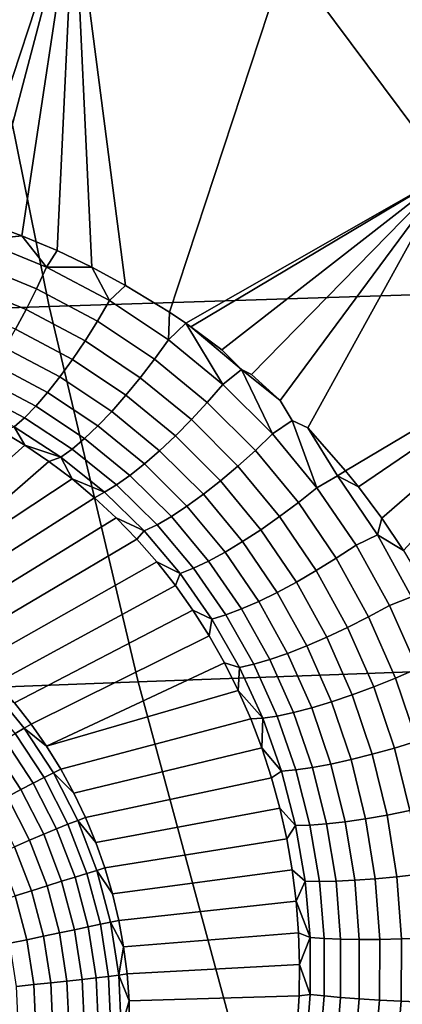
# Model space of a CAD drawing. Header units: metres. Extents: x -240 to 45, y -77 to 27.
# Tile 138 of 256: x -204.178 to -203.536, y -5.672 to -4.019. Entities that reach past the tile are written whole.
import ezdxf

# ---------------------------------------------------------------- set-up
doc = ezdxf.new("R2010")
doc.units = ezdxf.units.M
doc.layers.add('solid_102011X2', color=7, linetype='CONTINUOUS')

msp = doc.modelspace()

# ---------------------------------------------------------------- linework, layer by layer
at = {"layer": 'solid_102011X2'}
for points in [[(-204.355957, -4.325258, 269.390259), (-204.447464, -3.688276, 269.393402), (-204.086349, -3.800208, 269.325439), (-204.267136, -4.349386, 269.37146)], [(-203.730057, -3.912764, 269.236633), (-203.304718, -3.770313, 269.108276), (-203.458496, -4.276986, 269.147308)], [(-204.234299, -4.359987, 269.364197), (-204.267136, -4.349386, 269.37146), (-204.086349, -3.800208, 269.325439)], [(-204.174332, -4.381806, 269.350494), (-204.234299, -4.359987, 269.364197), (-204.086349, -3.800208, 269.325439)], [(-204.115204, -4.406583, 269.336334), (-204.174332, -4.381806, 269.350494), (-204.086349, -3.800208, 269.325439)], [(-204.057114, -4.434312, 269.321808), (-204.115204, -4.406583, 269.336334), (-204.086349, -3.800208, 269.325439)], [(-204.000275, -4.464903, 269.306946), (-204.086349, -3.800208, 269.325439), (-203.730057, -3.912764, 269.236633), (-203.926758, -4.510024, 269.286713)], [(-204.000275, -4.464903, 269.306946), (-204.057114, -4.434312, 269.321808), (-204.086349, -3.800208, 269.325439)], [(-202.691574, -3.819874, 324.018433), (-204.257843, -3.863108, 322.418274), (-204.128372, -4.500474, 322.313538), (-202.564453, -4.450107, 323.914032)], [(-204.257843, -3.863108, 322.418274), (-205.80896, -3.907022, 320.816345), (-205.67717, -4.551639, 320.711212), (-204.128372, -4.500474, 322.313538)], [(-203.899292, -4.52862, 269.278839), (-203.926758, -4.510024, 269.286713), (-203.730057, -3.912764, 269.236633), (-203.458496, -4.276986, 269.147308)], [(-203.890976, -4.53445, 269.276398), (-203.899292, -4.52862, 269.278839), (-203.458496, -4.276986, 269.147308)], [(-203.838867, -4.573236, 269.260864), (-203.890976, -4.53445, 269.276398), (-203.458496, -4.276986, 269.147308)], [(-203.805817, -4.606012, 269.250488), (-203.838867, -4.573236, 269.260864), (-203.458496, -4.276986, 269.147308), (-203.788696, -4.614519, 269.245239)], [(-203.74054, -4.658296, 269.229553), (-203.788696, -4.614519, 269.245239), (-203.458496, -4.276986, 269.147308)], [(-203.720718, -4.691653, 269.222382), (-203.74054, -4.658296, 269.229553), (-203.458496, -4.276986, 269.147308), (-203.694534, -4.704373, 269.213898)], [(-203.694534, -4.704373, 269.213898), (-203.458496, -4.276986, 269.147308), (-203.146866, -4.488508, 269.025787), (-203.630768, -4.776435, 269.19101)], [(-204.243744, -4.38924, 269.36499), (-204.234299, -4.359987, 269.364197), (-204.174332, -4.381806, 269.350494)], [(-204.149597, -4.470635, 269.335968), (-204.257095, -4.426693, 269.361511), (-204.243744, -4.38924, 269.36499), (-204.132782, -4.434558, 269.338898)], [(-204.132782, -4.434558, 269.338898), (-204.243744, -4.38924, 269.36499), (-204.174332, -4.381806, 269.350494)], [(-204.132782, -4.434558, 269.338898), (-204.174332, -4.381806, 269.350494), (-204.115204, -4.406583, 269.336334)], [(-204.132782, -4.434558, 269.338898), (-204.115204, -4.406583, 269.336334), (-204.057114, -4.434312, 269.321808)], [(-204.16716, -4.505559, 269.327881), (-204.271225, -4.463017, 269.352875), (-204.257095, -4.426693, 269.361511), (-204.149597, -4.470635, 269.335968)], [(-204.047485, -4.524919, 269.309387), (-204.149597, -4.470635, 269.335968), (-204.132782, -4.434558, 269.338898), (-204.027344, -4.490541, 269.311798)], [(-204.027344, -4.490541, 269.311798), (-204.132782, -4.434558, 269.338898), (-204.057114, -4.434312, 269.321808)], [(-204.027344, -4.490541, 269.311798), (-204.057114, -4.434312, 269.321808), (-204.000275, -4.464903, 269.306946)], [(-204.18515, -4.538713, 269.314819), (-204.285858, -4.497568, 269.339294), (-204.271225, -4.463017, 269.352875), (-204.16716, -4.505559, 269.327881)], [(-202.564453, -4.450107, 323.914032), (-204.128372, -4.500474, 322.313538), (-203.979279, -5.130848, 322.192963), (-202.418091, -5.073426, 323.793854)], [(-204.068314, -4.558119, 269.301819), (-204.16716, -4.505559, 269.327881), (-204.149597, -4.470635, 269.335968), (-204.047485, -4.524919, 269.309387)], [(-203.928436, -4.556427, 269.284058), (-204.027344, -4.490541, 269.311798), (-204.000275, -4.464903, 269.306946), (-203.926758, -4.510024, 269.286713)], [(-203.951706, -4.588809, 269.282104), (-204.047485, -4.524919, 269.309387), (-204.027344, -4.490541, 269.311798), (-203.928436, -4.556427, 269.284058)], [(-203.609283, -4.803228, 269.182953), (-203.630768, -4.776435, 269.19101), (-203.146866, -4.488508, 269.025787)], [(-203.570251, -4.855789, 269.167755), (-203.609283, -4.803228, 269.182953), (-203.146866, -4.488508, 269.025787)], [(-203.533783, -4.91019, 269.152893), (-203.570251, -4.855789, 269.167755), (-203.146866, -4.488508, 269.025787)], [(-204.128372, -4.500474, 322.313538), (-205.67717, -4.551639, 320.711212), (-205.525391, -5.189185, 320.590149), (-203.979279, -5.130848, 322.192963)], [(-204.089478, -4.589554, 269.289276), (-204.18515, -4.538713, 269.314819), (-204.16716, -4.505559, 269.327881), (-204.068314, -4.558119, 269.301819)], [(-203.928436, -4.556427, 269.284058), (-203.926758, -4.510024, 269.286713), (-203.899292, -4.52862, 269.278839)], [(-203.975601, -4.619987, 269.275024), (-204.068314, -4.558119, 269.301819), (-204.047485, -4.524919, 269.309387), (-203.951706, -4.588809, 269.282104)], [(-203.836945, -4.631358, 269.256042), (-203.928436, -4.556427, 269.284058), (-203.899292, -4.52862, 269.278839)], [(-203.836945, -4.631358, 269.256042), (-203.899292, -4.52862, 269.278839), (-203.890976, -4.53445, 269.276398), (-203.805817, -4.606012, 269.250488)], [(-204.11058, -4.618666, 269.271942), (-204.203247, -4.569509, 269.296997), (-204.18515, -4.538713, 269.314819), (-204.089478, -4.589554, 269.289276)], [(-203.805817, -4.606012, 269.250488), (-203.890976, -4.53445, 269.276398), (-203.838867, -4.573236, 269.260864)], [(-203.99971, -4.649413, 269.262939), (-204.089478, -4.589554, 269.289276), (-204.068314, -4.558119, 269.301819), (-203.975601, -4.619987, 269.275024)], [(-203.863098, -4.661472, 269.254517), (-203.951706, -4.588809, 269.282104), (-203.928436, -4.556427, 269.284058), (-203.836945, -4.631358, 269.256042)], [(-204.131256, -4.64494, 269.250153), (-204.22113, -4.597401, 269.27475), (-204.203247, -4.569509, 269.296997), (-204.11058, -4.618666, 269.271942)], [(-204.023605, -4.676563, 269.246063), (-204.11058, -4.618666, 269.271942), (-204.089478, -4.589554, 269.289276), (-203.99971, -4.649413, 269.262939)], [(-203.889816, -4.690366, 269.247864), (-203.975601, -4.619987, 269.275024), (-203.951706, -4.588809, 269.282104), (-203.863098, -4.661472, 269.254517)], [(-204.151154, -4.667912, 269.224274), (-204.23848, -4.621897, 269.248444), (-204.22113, -4.597401, 269.27475), (-204.131256, -4.64494, 269.250153)], [(-203.805817, -4.606012, 269.250488), (-203.753601, -4.714421, 269.228149), (-203.836945, -4.631358, 269.256042)], [(-203.805817, -4.606012, 269.250488), (-203.788696, -4.614519, 269.245239), (-203.74054, -4.658296, 269.229553)], [(-203.753601, -4.714421, 269.228149), (-203.805817, -4.606012, 269.250488), (-203.74054, -4.658296, 269.229553), (-203.720718, -4.691653, 269.222382)], [(-204.169907, -4.687175, 269.194763), (-204.25499, -4.642562, 269.218536), (-204.23848, -4.621897, 269.248444), (-204.151154, -4.667912, 269.224274)], [(-204.046875, -4.700957, 269.22467), (-204.131256, -4.64494, 269.250153), (-204.11058, -4.618666, 269.271942), (-204.023605, -4.676563, 269.246063)], [(-203.916641, -4.717527, 269.236206), (-203.99971, -4.649413, 269.262939), (-203.975601, -4.619987, 269.275024), (-203.889816, -4.690366, 269.247864)], [(-204.18718, -4.702386, 269.16214), (-204.270386, -4.659031, 269.185608), (-204.25499, -4.642562, 269.218536), (-204.169907, -4.687175, 269.194763)], [(-204.069077, -4.722165, 269.199188), (-204.151154, -4.667912, 269.224274), (-204.131256, -4.64494, 269.250153), (-204.046875, -4.700957, 269.22467)], [(-203.78241, -4.742029, 269.22702), (-203.863098, -4.661472, 269.254517), (-203.836945, -4.631358, 269.256042), (-203.753601, -4.714421, 269.228149)], [(-203.943085, -4.742476, 269.219727), (-204.023605, -4.676563, 269.246063), (-203.99971, -4.649413, 269.262939), (-203.916641, -4.717527, 269.236206)], [(-203.811707, -4.768407, 269.220734), (-203.889816, -4.690366, 269.247864), (-203.863098, -4.661472, 269.254517), (-203.78241, -4.742029, 269.22702)], [(-204.089859, -4.739809, 269.170013), (-204.169907, -4.687175, 269.194763), (-204.151154, -4.667912, 269.224274), (-204.069077, -4.722165, 269.199188)], [(-203.968674, -4.76477, 269.1987), (-204.046875, -4.700957, 269.22467), (-204.023605, -4.676563, 269.246063), (-203.943085, -4.742476, 269.219727)], [(-204.108826, -4.753578, 269.137726), (-204.18718, -4.702386, 269.16214), (-204.169907, -4.687175, 269.194763), (-204.089859, -4.739809, 269.170013)], [(-203.840958, -4.79309, 269.209412), (-203.916641, -4.717527, 269.236206), (-203.889816, -4.690366, 269.247864), (-203.811707, -4.768407, 269.220734)], [(-203.720718, -4.691653, 269.222382), (-203.678925, -4.80464, 269.200806), (-203.753601, -4.714421, 269.228149)], [(-203.678925, -4.80464, 269.200806), (-203.720718, -4.691653, 269.222382), (-203.694534, -4.704373, 269.213898), (-203.644485, -4.78454, 269.194916)], [(-204.16954, -4.733253, 269.117371), (-204.428329, -4.964144, 268.293396), (-204.468369, -4.943384, 268.299286), (-204.211121, -4.70823, 269.129974)], [(-204.18718, -4.702386, 269.16214), (-204.16954, -4.733253, 269.117371), (-204.211121, -4.70823, 269.129974)], [(-204.108826, -4.753578, 269.137726), (-204.16954, -4.733253, 269.117371), (-204.18718, -4.702386, 269.16214)], [(-203.992966, -4.784015, 269.173553), (-204.069077, -4.722165, 269.199188), (-204.046875, -4.700957, 269.22467), (-203.968674, -4.76477, 269.1987)], [(-203.644485, -4.78454, 269.194916), (-203.694534, -4.704373, 269.213898), (-203.630768, -4.776435, 269.19101)], [(-204.015518, -4.79987, 269.144684), (-204.089859, -4.739809, 269.170013), (-204.069077, -4.722165, 269.199188), (-203.992966, -4.784015, 269.173553)], [(-203.869659, -4.815639, 269.193268), (-203.943085, -4.742476, 269.219727), (-203.916641, -4.717527, 269.236206), (-203.840958, -4.79309, 269.209412)], [(-203.710114, -4.829533, 269.199982), (-203.78241, -4.742029, 269.22702), (-203.753601, -4.714421, 269.228149), (-203.678925, -4.80464, 269.200806)], [(-204.129135, -4.760509, 269.104431), (-204.38945, -4.987062, 268.287781), (-204.428329, -4.964144, 268.293396), (-204.16954, -4.733253, 269.117371)], [(-204.108826, -4.753578, 269.137726), (-204.129135, -4.760509, 269.104431), (-204.16954, -4.733253, 269.117371)], [(-204.03595, -4.812053, 269.11264), (-204.108826, -4.753578, 269.137726), (-204.089859, -4.739809, 269.170013), (-204.015518, -4.79987, 269.144684)], [(-203.897308, -4.835657, 269.172577), (-203.968674, -4.76477, 269.1987), (-203.943085, -4.742476, 269.219727), (-203.869659, -4.815639, 269.193268)], [(-203.741699, -4.853202, 269.194031), (-203.811707, -4.768407, 269.220734), (-203.78241, -4.742029, 269.22702), (-203.710114, -4.829533, 269.199982)], [(-204.129135, -4.760509, 269.104431), (-204.089996, -4.789971, 269.091248), (-204.38945, -4.987062, 268.287781)], [(-204.108826, -4.753578, 269.137726), (-204.089996, -4.789971, 269.091248), (-204.129135, -4.760509, 269.104431)], [(-204.03595, -4.812053, 269.11264), (-204.089996, -4.789971, 269.091248), (-204.108826, -4.753578, 269.137726)], [(-203.923401, -4.852787, 269.147705), (-203.992966, -4.784015, 269.173553), (-203.968674, -4.76477, 269.1987), (-203.897308, -4.835657, 269.172577)], [(-203.773102, -4.875229, 269.182983), (-203.840958, -4.79309, 269.209412), (-203.811707, -4.768407, 269.220734), (-203.741699, -4.853202, 269.194031)], [(-203.644485, -4.78454, 269.194916), (-203.630768, -4.776435, 269.19101), (-203.609283, -4.803228, 269.182953)], [(-204.0522, -4.821599, 269.07782), (-204.351852, -5.01207, 268.28244), (-204.38945, -4.987062, 268.287781), (-204.089996, -4.789971, 269.091248)], [(-204.03595, -4.812053, 269.11264), (-204.0522, -4.821599, 269.07782), (-204.089996, -4.789971, 269.091248)], [(-203.947479, -4.866727, 269.11908), (-204.015518, -4.79987, 269.144684), (-203.992966, -4.784015, 269.173553), (-203.923401, -4.852787, 269.147705)], [(-203.803787, -4.895223, 269.167114), (-203.869659, -4.815639, 269.193268), (-203.840958, -4.79309, 269.209412), (-203.773102, -4.875229, 269.182983)], [(-203.577545, -4.883678, 269.168427), (-203.613327, -4.901031, 269.174438), (-203.678925, -4.80464, 269.200806), (-203.644485, -4.78454, 269.194916)], [(-203.577545, -4.883678, 269.168427), (-203.644485, -4.78454, 269.194916), (-203.609283, -4.803228, 269.182953), (-203.570251, -4.855789, 269.167755)], [(-203.969131, -4.877231, 269.087219), (-204.03595, -4.812053, 269.11264), (-204.015518, -4.79987, 269.144684), (-203.947479, -4.866727, 269.11908)], [(-203.646622, -4.923032, 269.173859), (-203.710114, -4.829533, 269.199982), (-203.678925, -4.80464, 269.200806), (-203.613327, -4.901031, 269.174438)], [(-204.015884, -4.855352, 269.064178), (-204.315613, -5.039097, 268.277435), (-204.351852, -5.01207, 268.28244), (-204.0522, -4.821599, 269.07782)], [(-204.03595, -4.812053, 269.11264), (-203.969131, -4.877231, 269.087219), (-204.015884, -4.855352, 269.064178), (-204.0522, -4.821599, 269.07782)], [(-203.833206, -4.912831, 269.146667), (-203.897308, -4.835657, 269.172577), (-203.869659, -4.815639, 269.193268), (-203.803787, -4.895223, 269.167114)], [(-203.860825, -4.927741, 269.122009), (-203.923401, -4.852787, 269.147705), (-203.897308, -4.835657, 269.172577), (-203.833206, -4.912831, 269.146667)], [(-203.680206, -4.943833, 269.168121), (-203.741699, -4.853202, 269.194031), (-203.710114, -4.829533, 269.199982), (-203.646622, -4.923032, 269.173859)], [(-203.98114, -4.891167, 269.050415), (-204.280869, -5.068062, 268.272736), (-204.315613, -5.039097, 268.277435), (-204.015884, -4.855352, 269.064178)], [(-203.969131, -4.877231, 269.087219), (-203.98114, -4.891167, 269.050415), (-204.015884, -4.855352, 269.064178)], [(-203.886169, -4.939688, 269.093567), (-203.947479, -4.866727, 269.11908), (-203.923401, -4.852787, 269.147705), (-203.860825, -4.927741, 269.122009)], [(-203.71347, -4.963066, 269.157349), (-203.773102, -4.875229, 269.182983), (-203.741699, -4.853202, 269.194031), (-203.680206, -4.943833, 269.168121)], [(-203.577545, -4.883678, 269.168427), (-203.570251, -4.855789, 269.167755), (-203.533783, -4.91019, 269.152893)], [(-203.908783, -4.948462, 269.06189), (-203.969131, -4.877231, 269.087219), (-203.947479, -4.866727, 269.11908), (-203.886169, -4.939688, 269.093567)], [(-203.74585, -4.98039, 269.141663), (-203.803787, -4.895223, 269.167114), (-203.773102, -4.875229, 269.182983), (-203.71347, -4.963066, 269.157349)], [(-203.948059, -4.92898, 269.036591), (-204.247711, -5.09888, 268.268372), (-204.280869, -5.068062, 268.272736), (-203.98114, -4.891167, 269.050415)], [(-203.969131, -4.877231, 269.087219), (-203.908783, -4.948462, 269.06189), (-203.948059, -4.92898, 269.036591), (-203.98114, -4.891167, 269.050415)], [(-203.520172, -4.98808, 269.143372), (-203.557098, -5.002621, 269.149384), (-203.613327, -4.901031, 269.174438), (-203.577545, -4.883678, 269.168427)], [(-203.520172, -4.98808, 269.143372), (-203.577545, -4.883678, 269.168427), (-203.533783, -4.91019, 269.152893), (-203.499924, -4.966395, 269.138397)], [(-203.776733, -4.995499, 269.121399), (-203.833206, -4.912831, 269.146667), (-203.803787, -4.895223, 269.167114), (-203.74585, -4.98039, 269.141663)], [(-203.592224, -5.021583, 269.149017), (-203.646622, -4.923032, 269.173859), (-203.613327, -4.901031, 269.174438), (-203.557098, -5.002621, 269.149384)], [(-203.805603, -5.008125, 269.096893), (-203.860825, -4.927741, 269.122009), (-203.833206, -4.912831, 269.146667), (-203.776733, -4.995499, 269.121399)], [(-203.627518, -5.03939, 269.143463), (-203.680206, -4.943833, 269.168121), (-203.646622, -4.923032, 269.173859), (-203.592224, -5.021583, 269.149017)], [(-203.916748, -4.968709, 269.022797), (-204.216232, -5.131462, 268.264343), (-204.247711, -5.09888, 268.268372), (-203.948059, -4.92898, 269.036591)], [(-203.908783, -4.948462, 269.06189), (-203.916748, -4.968709, 269.022797), (-203.948059, -4.92898, 269.036591)], [(-203.855286, -5.025084, 269.036987), (-203.908783, -4.948462, 269.06189), (-203.886169, -4.939688, 269.093567), (-203.83194, -5.018045, 269.068604)], [(-203.83194, -5.018045, 269.068604), (-203.886169, -4.939688, 269.093567), (-203.860825, -4.927741, 269.122009), (-203.805603, -5.008125, 269.096893)], [(-203.908783, -4.948462, 269.06189), (-203.855286, -5.025084, 269.036987), (-203.887314, -5.010285, 269.009033), (-203.916748, -4.968709, 269.022797)], [(-203.662338, -5.055727, 269.132843), (-203.71347, -4.963066, 269.157349), (-203.680206, -4.943833, 269.168121), (-203.627518, -5.03939, 269.143463)], [(-203.887314, -5.010285, 269.009033), (-204.186539, -5.165711, 268.260681), (-204.216232, -5.131462, 268.264343), (-203.916748, -4.968709, 269.022797)], [(-203.696106, -5.070306, 269.11731), (-203.74585, -4.98039, 269.141663), (-203.71347, -4.963066, 269.157349), (-203.662338, -5.055727, 269.132843)], [(-203.728195, -5.082868, 269.097168), (-203.776733, -4.995499, 269.121399), (-203.74585, -4.98039, 269.141663), (-203.696106, -5.070306, 269.11731)], [(-203.472504, -5.09678, 269.120148), (-203.510376, -5.108455, 269.126099), (-203.557098, -5.002621, 269.149384), (-203.520172, -4.98808, 269.143372)], [(-203.78511, -5.101089, 269.044525), (-203.83194, -5.018045, 269.068604), (-203.805603, -5.008125, 269.096893), (-203.758041, -5.09319, 269.072754)], [(-203.758041, -5.09319, 269.072754), (-203.805603, -5.008125, 269.096893), (-203.776733, -4.995499, 269.121399), (-203.728195, -5.082868, 269.097168)], [(-203.547043, -5.124261, 269.125854), (-203.592224, -5.021583, 269.149017), (-203.557098, -5.002621, 269.149384), (-203.510376, -5.108455, 269.126099)], [(-203.859848, -5.053578, 268.995422), (-204.158707, -5.201527, 268.257416), (-204.186539, -5.165711, 268.260681), (-203.887314, -5.010285, 269.009033)], [(-203.855286, -5.025084, 269.036987), (-203.859848, -5.053578, 268.995422), (-203.887314, -5.010285, 269.009033)], [(-203.855286, -5.025084, 269.036987), (-203.808945, -5.106427, 269.012939), (-203.834457, -5.098498, 268.982025), (-203.859848, -5.053578, 268.995422)], [(-203.808945, -5.106427, 269.012939), (-203.855286, -5.025084, 269.036987), (-203.83194, -5.018045, 269.068604), (-203.78511, -5.101089, 269.044525)], [(-203.58374, -5.138982, 269.120422), (-203.627518, -5.03939, 269.143463), (-203.592224, -5.021583, 269.149017), (-203.547043, -5.124261, 269.125854)], [(-203.619843, -5.152357, 269.109894), (-203.662338, -5.055727, 269.132843), (-203.627518, -5.03939, 269.143463), (-203.58374, -5.138982, 269.120422)], [(-203.834457, -5.098498, 268.982025), (-204.132812, -5.238804, 268.254517), (-204.158707, -5.201527, 268.257416), (-203.859848, -5.053578, 268.995422)], [(-203.654709, -5.164149, 269.094452), (-203.696106, -5.070306, 269.11731), (-203.662338, -5.055727, 269.132843), (-203.619843, -5.152357, 269.109894)], [(-202.418091, -5.073426, 323.793854), (-203.979279, -5.130848, 322.192963), (-203.810806, -5.75325, 322.056671), (-202.252686, -5.688861, 323.65802)], [(-203.687714, -5.17415, 269.074341), (-203.728195, -5.082868, 269.097168), (-203.696106, -5.070306, 269.11731), (-203.654709, -5.164149, 269.094452)], [(-203.718277, -5.182182, 269.049957), (-203.758041, -5.09319, 269.072754), (-203.728195, -5.082868, 269.097168), (-203.687714, -5.17415, 269.074341)], [(-203.834457, -5.098498, 268.982025), (-203.811218, -5.144893, 268.968964), (-204.132812, -5.238804, 268.254517)], [(-203.808945, -5.106427, 269.012939), (-203.811218, -5.144893, 268.968964), (-203.834457, -5.098498, 268.982025)], [(-203.769974, -5.19181, 268.990143), (-203.811218, -5.144893, 268.968964), (-203.808945, -5.106427, 269.012939)], [(-203.769974, -5.19181, 268.990143), (-203.808945, -5.106427, 269.012939), (-203.78511, -5.101089, 269.044525), (-203.745865, -5.188104, 269.021729)], [(-203.745865, -5.188104, 269.021729), (-203.78511, -5.101089, 269.044525), (-203.758041, -5.09319, 269.072754), (-203.718277, -5.182182, 269.049957)], [(-203.511154, -5.230173, 269.104767), (-203.547043, -5.124261, 269.125854), (-203.510376, -5.108455, 269.126099), (-203.473267, -5.217612, 269.104919)], [(-203.548981, -5.241743, 269.099396), (-203.58374, -5.138982, 269.120422), (-203.547043, -5.124261, 269.125854), (-203.511154, -5.230173, 269.104767)], [(-203.979279, -5.130848, 322.192963), (-205.525391, -5.189185, 320.590149), (-205.353897, -5.81867, 320.453339), (-203.810806, -5.75325, 322.056671)], [(-204.227646, -5.138959, 268.238678), (-204.170761, -5.208228, 268.231842), (-204.185638, -5.217178, 268.208496), (-204.241592, -5.149031, 268.21524)], [(-204.170761, -5.208228, 268.231842), (-204.227646, -5.138959, 268.238678), (-204.186539, -5.165711, 268.260681), (-204.158707, -5.201527, 268.257416)], [(-203.58606, -5.252119, 269.088867), (-203.619843, -5.152357, 269.109894), (-203.58374, -5.138982, 269.120422), (-203.548981, -5.241743, 269.099396)], [(-203.790222, -5.192659, 268.956299), (-204.108948, -5.277435, 268.252014), (-204.132812, -5.238804, 268.254517), (-203.811218, -5.144893, 268.968964)], [(-203.769974, -5.19181, 268.990143), (-203.790222, -5.192659, 268.956299), (-203.811218, -5.144893, 268.968964)], [(-203.62175, -5.261115, 269.073456), (-203.654709, -5.164149, 269.094452), (-203.619843, -5.152357, 269.109894), (-203.58606, -5.252119, 269.088867)], [(-203.686478, -5.274363, 269.028931), (-203.718277, -5.182182, 269.049957), (-203.687714, -5.17415, 269.074341), (-203.655426, -5.268574, 269.053345)], [(-203.655426, -5.268574, 269.053345), (-203.687714, -5.17415, 269.074341), (-203.654709, -5.164149, 269.094452), (-203.62175, -5.261115, 269.073456)], [(-203.738556, -5.280551, 268.968994), (-203.769974, -5.19181, 268.990143), (-203.745865, -5.188104, 269.021729), (-203.714355, -5.278378, 269.000641)], [(-203.714355, -5.278378, 269.000641), (-203.745865, -5.188104, 269.021729), (-203.718277, -5.182182, 269.049957), (-203.686478, -5.274363, 269.028931)], [(-204.170761, -5.208228, 268.231842), (-204.158707, -5.201527, 268.257416), (-204.132812, -5.238804, 268.254517)], [(-203.771515, -5.241618, 268.944122), (-204.087173, -5.317304, 268.249908), (-204.108948, -5.277435, 268.252014), (-203.790222, -5.192659, 268.956299)], [(-203.769974, -5.19181, 268.990143), (-203.771515, -5.241618, 268.944122), (-203.790222, -5.192659, 268.956299)], [(-203.738556, -5.280551, 268.968994), (-203.771515, -5.241618, 268.944122), (-203.769974, -5.19181, 268.990143)], [(-204.185638, -5.217178, 268.208496), (-204.137238, -5.291008, 268.203217), (-204.155594, -5.300473, 268.182739), (-204.202972, -5.228182, 268.187866)], [(-204.170761, -5.208228, 268.231842), (-204.121582, -5.283273, 268.226501), (-204.137238, -5.291008, 268.203217), (-204.185638, -5.217178, 268.208496)], [(-204.121582, -5.283273, 268.226501), (-204.170761, -5.208228, 268.231842), (-204.132812, -5.238804, 268.254517), (-204.108948, -5.277435, 268.252014)], [(-204.202972, -5.228182, 268.187866), (-204.155594, -5.300473, 268.182739), (-204.176239, -5.311464, 268.165436), (-204.222427, -5.241006, 268.170471)], [(-203.523239, -5.346837, 269.080688), (-203.548981, -5.241743, 269.099396), (-203.511154, -5.230173, 269.104767), (-203.484589, -5.338453, 269.08609)], [(-204.222427, -5.241006, 268.170471), (-204.176239, -5.311464, 268.165436), (-204.198761, -5.323751, 268.151733), (-204.243576, -5.255381, 268.156586)], [(-203.755173, -5.291654, 268.932465), (-204.067551, -5.358296, 268.248199), (-204.087173, -5.317304, 268.249908), (-203.771515, -5.241618, 268.944122)], [(-203.738556, -5.280551, 268.968994), (-203.755173, -5.291654, 268.932465), (-203.771515, -5.241618, 268.944122)], [(-203.59729, -5.360424, 269.054657), (-203.62175, -5.261115, 269.073456), (-203.58606, -5.252119, 269.088867), (-203.56102, -5.354205, 269.07016)], [(-203.56102, -5.354205, 269.07016), (-203.58606, -5.252119, 269.088867), (-203.548981, -5.241743, 269.099396), (-203.523239, -5.346837, 269.080688)], [(-203.662689, -5.369002, 269.01001), (-203.686478, -5.274363, 269.028931), (-203.655426, -5.268574, 269.053345), (-203.631378, -5.365386, 269.034515)], [(-203.631378, -5.365386, 269.034515), (-203.655426, -5.268574, 269.053345), (-203.62175, -5.261115, 269.073456), (-203.59729, -5.360424, 269.054657)], [(-204.121582, -5.283273, 268.226501), (-204.080643, -5.363215, 268.222717), (-204.09697, -5.369658, 268.199524), (-204.137238, -5.291008, 268.203217)], [(-204.121582, -5.283273, 268.226501), (-204.108948, -5.277435, 268.252014), (-204.087173, -5.317304, 268.249908)], [(-204.080643, -5.363215, 268.222717), (-204.121582, -5.283273, 268.226501), (-204.087173, -5.317304, 268.249908), (-204.067551, -5.358296, 268.248199)], [(-203.738556, -5.280551, 268.968994), (-203.714828, -5.371966, 268.94986), (-203.741241, -5.342565, 268.921509), (-203.755173, -5.291654, 268.932465)], [(-203.714828, -5.371966, 268.94986), (-203.738556, -5.280551, 268.968994), (-203.714355, -5.278378, 269.000641), (-203.690674, -5.371208, 268.981628)], [(-203.690674, -5.371208, 268.981628), (-203.714355, -5.278378, 269.000641), (-203.686478, -5.274363, 269.028931), (-203.662689, -5.369002, 269.01001)], [(-204.155594, -5.300473, 268.182739), (-204.116165, -5.377481, 268.179077), (-204.137817, -5.38652, 268.161896), (-204.176239, -5.311464, 268.165436)], [(-204.137238, -5.291008, 268.203217), (-204.09697, -5.369658, 268.199524), (-204.116165, -5.377481, 268.179077), (-204.155594, -5.300473, 268.182739)], [(-203.741241, -5.342565, 268.921509), (-204.05014, -5.40029, 268.246887), (-204.067551, -5.358296, 268.248199), (-203.755173, -5.291654, 268.932465)], [(-204.176239, -5.311464, 268.165436), (-204.137817, -5.38652, 268.161896), (-204.161469, -5.396584, 268.148285), (-204.198761, -5.323751, 268.151733)], [(-204.198761, -5.323751, 268.151733), (-204.161469, -5.396584, 268.148285), (-204.18663, -5.407458, 268.13855), (-204.222672, -5.337073, 268.141846)], [(-203.729736, -5.394227, 268.911224), (-204.035004, -5.443163, 268.246002), (-204.05014, -5.40029, 268.246887), (-203.741241, -5.342565, 268.921509)], [(-203.714828, -5.371966, 268.94986), (-203.729736, -5.394227, 268.911224), (-203.741241, -5.342565, 268.921509)], [(-203.581238, -5.461321, 269.038483), (-203.59729, -5.360424, 269.054657), (-203.56102, -5.354205, 269.07016), (-203.544662, -5.457838, 269.054047)], [(-203.544662, -5.457838, 269.054047), (-203.56102, -5.354205, 269.07016), (-203.523239, -5.346837, 269.080688), (-203.506424, -5.453464, 269.064667)], [(-204.09697, -5.369658, 268.199524), (-204.065308, -5.452202, 268.197388), (-204.085159, -5.458304, 268.177002), (-204.116165, -5.377481, 268.179077)], [(-204.080643, -5.363215, 268.222717), (-204.048462, -5.447118, 268.220551), (-204.065308, -5.452202, 268.197388), (-204.09697, -5.369658, 268.199524)], [(-204.080643, -5.363215, 268.222717), (-204.067551, -5.358296, 268.248199), (-204.05014, -5.40029, 268.246887)], [(-204.048462, -5.447118, 268.220551), (-204.080643, -5.363215, 268.222717), (-204.05014, -5.40029, 268.246887), (-204.035004, -5.443163, 268.246002)], [(-203.714828, -5.371966, 268.94986), (-203.698837, -5.465367, 268.933167), (-203.720688, -5.446434, 268.901794), (-203.729736, -5.394227, 268.911224)], [(-203.698837, -5.465367, 268.933167), (-203.714828, -5.371966, 268.94986), (-203.690674, -5.371208, 268.981628), (-203.67485, -5.465893, 268.965057)], [(-203.67485, -5.465893, 268.965057), (-203.690674, -5.371208, 268.981628), (-203.662689, -5.369002, 269.01001), (-203.646927, -5.465384, 268.993591)], [(-203.646927, -5.465384, 268.993591), (-203.662689, -5.369002, 269.01001), (-203.631378, -5.365386, 269.034515), (-203.61554, -5.463851, 269.018188)], [(-203.61554, -5.463851, 269.018188), (-203.631378, -5.365386, 269.034515), (-203.59729, -5.360424, 269.054657), (-203.581238, -5.461321, 269.038483)], [(-204.137817, -5.38652, 268.161896), (-204.107605, -5.465293, 268.159851), (-204.132156, -5.473023, 268.146301), (-204.161469, -5.396584, 268.148285)], [(-204.116165, -5.377481, 268.179077), (-204.085159, -5.458304, 268.177002), (-204.107605, -5.465293, 268.159851), (-204.137817, -5.38652, 268.161896)], [(-204.161469, -5.396584, 268.148285), (-204.132156, -5.473023, 268.146301), (-204.158295, -5.48133, 268.136627), (-204.18663, -5.407458, 268.13855)], [(-203.720688, -5.446434, 268.901794), (-204.022156, -5.486789, 268.245514), (-204.035004, -5.443163, 268.246002), (-203.729736, -5.394227, 268.911224)], [(-204.18663, -5.407458, 268.13855), (-204.158295, -5.48133, 268.136627), (-204.185486, -5.490038, 268.131042), (-204.212769, -5.418915, 268.132874)], [(-204.065308, -5.452202, 268.197388), (-204.042618, -5.537675, 268.196869), (-204.062943, -5.541994, 268.176514), (-204.085159, -5.458304, 268.177002)], [(-204.048462, -5.447118, 268.220551), (-204.025406, -5.533997, 268.220032), (-204.042618, -5.537675, 268.196869), (-204.065308, -5.452202, 268.197388)], [(-204.048462, -5.447118, 268.220551), (-204.035004, -5.443163, 268.246002), (-204.022156, -5.486789, 268.245514)], [(-204.025406, -5.533997, 268.220032), (-204.048462, -5.447118, 268.220551), (-204.022156, -5.486789, 268.245514), (-204.011673, -5.531041, 268.245483)], [(-203.714111, -5.499066, 268.893188), (-204.011673, -5.531041, 268.245483), (-204.022156, -5.486789, 268.245514), (-203.720688, -5.446434, 268.901794)], [(-203.698837, -5.465367, 268.933167), (-203.714111, -5.499066, 268.893188), (-203.720688, -5.446434, 268.901794)], [(-203.536896, -5.562274, 269.040894), (-203.544662, -5.457838, 269.054047), (-203.506424, -5.453464, 269.064667), (-203.498474, -5.560858, 269.051636)], [(-204.107605, -5.465293, 268.159851), (-204.085938, -5.546862, 268.159363), (-204.111145, -5.552176, 268.145844), (-204.132156, -5.473023, 268.146301)], [(-204.085159, -5.458304, 268.177002), (-204.062943, -5.541994, 268.176514), (-204.085938, -5.546862, 268.159363), (-204.107605, -5.465293, 268.159851)], [(-203.690628, -5.560071, 268.91925), (-203.714111, -5.499066, 268.893188), (-203.698837, -5.465367, 268.933167)], [(-203.690628, -5.560071, 268.91925), (-203.698837, -5.465367, 268.933167), (-203.67485, -5.465893, 268.965057), (-203.666916, -5.561741, 268.951294)], [(-203.666916, -5.561741, 268.951294), (-203.67485, -5.465893, 268.965057), (-203.646927, -5.465384, 268.993591), (-203.639175, -5.56281, 268.97998)], [(-203.639175, -5.56281, 268.97998), (-203.646927, -5.465384, 268.993591), (-203.61554, -5.463851, 269.018188), (-203.607864, -5.563258, 269.00473)], [(-203.607864, -5.563258, 269.00473), (-203.61554, -5.463851, 269.018188), (-203.581238, -5.461321, 269.038483), (-203.573578, -5.563078, 269.025177)], [(-203.573578, -5.563078, 269.025177), (-203.581238, -5.461321, 269.038483), (-203.544662, -5.457838, 269.054047), (-203.536896, -5.562274, 269.040894)], [(-204.158295, -5.48133, 268.136627), (-204.138, -5.557823, 268.136169), (-204.165939, -5.563684, 268.130585), (-204.185486, -5.490038, 268.131042)], [(-204.132156, -5.473023, 268.146301), (-204.111145, -5.552176, 268.145844), (-204.138, -5.557823, 268.136169), (-204.158295, -5.48133, 268.136627)], [(-204.185486, -5.490038, 268.131042), (-204.165939, -5.563684, 268.130585), (-204.194382, -5.569635, 268.129211), (-204.21315, -5.498962, 268.129639)], [(-203.709991, -5.551941, 268.885559), (-204.003555, -5.575789, 268.245819), (-204.011673, -5.531041, 268.245483), (-203.714111, -5.499066, 268.893188)], [(-203.690628, -5.560071, 268.91925), (-203.709991, -5.551941, 268.885559), (-203.714111, -5.499066, 268.893188)], [(-204.042618, -5.537675, 268.196869), (-204.02916, -5.625075, 268.197968), (-204.049774, -5.62757, 268.177582), (-204.062943, -5.541994, 268.176514)], [(-204.025406, -5.533997, 268.220032), (-204.011734, -5.622834, 268.221161), (-204.02916, -5.625075, 268.197968), (-204.042618, -5.537675, 268.196869)], [(-204.025406, -5.533997, 268.220032), (-204.011673, -5.531041, 268.245483), (-204.003555, -5.575789, 268.245819)], [(-204.025406, -5.533997, 268.220032), (-204.003555, -5.575789, 268.245819), (-204.011734, -5.622834, 268.221161)], [(-204.111145, -5.552176, 268.145844), (-204.098679, -5.633111, 268.146851), (-204.125961, -5.636038, 268.137146), (-204.138, -5.557823, 268.136169)], [(-204.085938, -5.546862, 268.159363), (-204.073105, -5.630268, 268.160431), (-204.098679, -5.633111, 268.146851), (-204.111145, -5.552176, 268.145844)], [(-204.062943, -5.541994, 268.176514), (-204.049774, -5.62757, 268.177582), (-204.073105, -5.630268, 268.160431), (-204.085938, -5.546862, 268.159363)], [(-203.708328, -5.604935, 268.878876), (-203.997833, -5.620901, 268.246613), (-204.003555, -5.575789, 268.245819), (-203.709991, -5.551941, 268.885559)], [(-203.690628, -5.560071, 268.91925), (-203.708328, -5.604935, 268.878876), (-203.709991, -5.551941, 268.885559)], [(-204.165939, -5.563684, 268.130585), (-204.154343, -5.638989, 268.131531), (-204.183258, -5.641901, 268.130127), (-204.194382, -5.569635, 268.129211)], [(-204.138, -5.557823, 268.136169), (-204.125961, -5.636038, 268.137146), (-204.154343, -5.638989, 268.131531), (-204.165939, -5.563684, 268.130585)], [(-203.690201, -5.655372, 268.908417), (-203.708328, -5.604935, 268.878876), (-203.690628, -5.560071, 268.91925)], [(-203.690201, -5.655372, 268.908417), (-203.690628, -5.560071, 268.91925), (-203.666916, -5.561741, 268.951294), (-203.666809, -5.658051, 268.940643)], [(-203.666809, -5.658051, 268.940643), (-203.666916, -5.561741, 268.951294), (-203.639175, -5.56281, 268.97998), (-203.639343, -5.660575, 268.969482)], [(-203.639343, -5.660575, 268.969482), (-203.639175, -5.56281, 268.97998), (-203.607864, -5.563258, 269.00473), (-203.608276, -5.662899, 268.994446)], [(-203.608276, -5.662899, 268.994446), (-203.607864, -5.563258, 269.00473), (-203.573578, -5.563078, 269.025177), (-203.574142, -5.664979, 269.015045)], [(-203.574142, -5.664979, 269.015045), (-203.573578, -5.563078, 269.025177), (-203.536896, -5.562274, 269.040894), (-203.537582, -5.666782, 269.030945)], [(-203.537582, -5.666782, 269.030945), (-203.536896, -5.562274, 269.040894), (-203.498474, -5.560858, 269.051636), (-203.499222, -5.668273, 269.04187)], [(-204.011734, -5.622834, 268.221161), (-204.003555, -5.575789, 268.245819), (-203.997833, -5.620901, 268.246613)], [(-204.011734, -5.622834, 268.221161), (-203.997833, -5.620901, 268.246613), (-203.994537, -5.666245, 268.247803)], [(-203.709076, -5.657871, 268.87326), (-203.994537, -5.666245, 268.247803), (-203.997833, -5.620901, 268.246613), (-203.708328, -5.604935, 268.878876)], [(-203.690201, -5.655372, 268.908417), (-203.709076, -5.657871, 268.87326), (-203.708328, -5.604935, 268.878876)], [(-204.125961, -5.636038, 268.137146), (-204.12233, -5.715061, 268.139587), (-204.150848, -5.715072, 268.133881), (-204.154343, -5.638989, 268.131531)], [(-204.098679, -5.633111, 268.146851), (-204.094925, -5.714881, 268.149353), (-204.12233, -5.715061, 268.139587), (-204.125961, -5.636038, 268.137146)], [(-204.073105, -5.630268, 268.160431), (-204.069244, -5.714534, 268.163025), (-204.094925, -5.714881, 268.149353), (-204.098679, -5.633111, 268.146851)], [(-204.049774, -5.62757, 268.177582), (-204.045807, -5.714029, 268.180237), (-204.069244, -5.714534, 268.163025), (-204.073105, -5.630268, 268.160431)], [(-204.02916, -5.625075, 268.197968), (-204.025116, -5.713375, 268.200684), (-204.045807, -5.714029, 268.180237), (-204.049774, -5.62757, 268.177582)], [(-204.011734, -5.622834, 268.221161), (-204.007614, -5.712587, 268.223907), (-204.025116, -5.713375, 268.200684), (-204.02916, -5.625075, 268.197968)], [(-204.011734, -5.622834, 268.221161), (-203.994537, -5.666245, 268.247803), (-204.007614, -5.712587, 268.223907)], [(-204.154343, -5.638989, 268.131531), (-204.150848, -5.715072, 268.133881), (-204.179901, -5.714911, 268.132355), (-204.183258, -5.641901, 268.130127)], [(-204.007614, -5.712587, 268.223907), (-203.994537, -5.666245, 268.247803), (-203.993668, -5.711688, 268.24939)], [(-203.712219, -5.710632, 268.868683), (-203.993668, -5.711688, 268.24939), (-203.994537, -5.666245, 268.247803), (-203.709076, -5.657871, 268.87326)], [(-203.690201, -5.655372, 268.908417), (-203.697479, -5.750554, 268.90097), (-203.712219, -5.710632, 268.868683), (-203.709076, -5.657871, 268.87326)], [(-203.697479, -5.750554, 268.90097), (-203.690201, -5.655372, 268.908417), (-203.666809, -5.658051, 268.940643), (-203.674454, -5.75412, 268.93338)], [(-203.674454, -5.75412, 268.93338), (-203.666809, -5.658051, 268.940643), (-203.639343, -5.660575, 268.969482), (-203.647324, -5.757984, 268.962402)], [(-203.647324, -5.757984, 268.962402), (-203.639343, -5.660575, 268.969482), (-203.608276, -5.662899, 268.994446), (-203.616592, -5.762076, 268.987549)], [(-203.616592, -5.762076, 268.987549), (-203.608276, -5.662899, 268.994446), (-203.574142, -5.664979, 269.015045), (-203.582794, -5.766325, 269.008362)], [(-203.582794, -5.766325, 269.008362), (-203.574142, -5.664979, 269.015045), (-203.537582, -5.666782, 269.030945), (-203.546539, -5.770656, 269.024475)], [(-203.546539, -5.770656, 269.024475), (-203.537582, -5.666782, 269.030945), (-203.499222, -5.668273, 269.04187), (-203.508438, -5.774991, 269.035583)]]:
    msp.add_3dface(points, dxfattribs=at)

doc.saveas('drawing.dxf')
